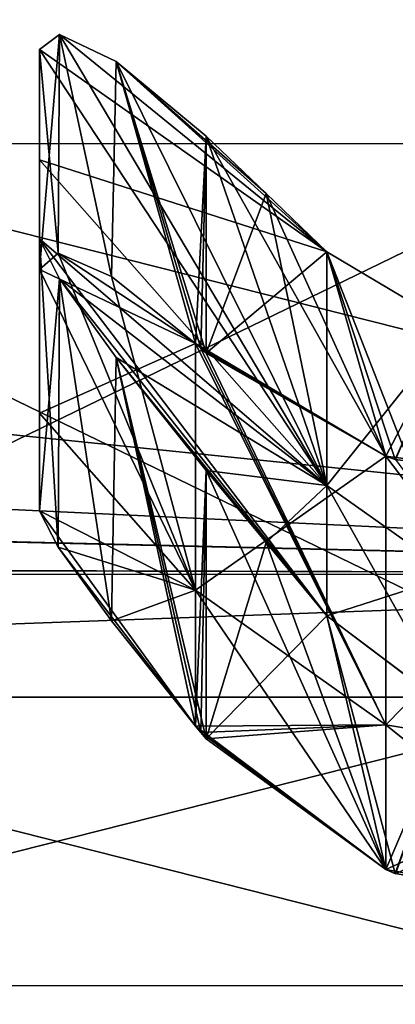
# Model space of a CAD drawing. Header units: metres. Extents: x -40 to 104, y -17 to 17.
# Tile 16 of 115: x 12.06 to 13.15, y -10.45 to -7.57. Entities that reach past the tile are written whole.
import ezdxf

# ---------------------------------------------------------------- set-up
doc = ezdxf.new("R2010")
doc.units = ezdxf.units.M
doc.layers.add('solid_122529', color=7, linetype='CONTINUOUS')

msp = doc.modelspace()

# ---------------------------------------------------------------- linework, layer by layer
at = {"layer": 'solid_122529'}
for points in [[(10.5, -5.675944, 8.833496), (13.828889, -5.676729, 8.833162), (13.828889, -7.93537, 6.876038)], [(10.5, -7.935764, 6.875546), (10.5, -5.675944, 8.833496), (13.828889, -7.93537, 6.876038)], [(10.5, -5.675944, -8.833496), (10.5, -7.935764, -6.875546), (13.828889, -5.676729, -8.833162)], [(13.828889, -5.676729, 1091.16687), (10.5, -5.675944, 1091.166504), (10.5, -7.935764, 1093.124512)], [(13.828889, -7.93537, 1106.876099), (10.5, -7.935764, 1106.875488), (10.5, -5.675944, 1108.833496)], [(13.828889, -7.93537, 1106.876099), (10.5, -5.675944, 1108.833496), (13.828889, -5.676729, 1108.83313)], [(10.5, -7.935764, -6.875546), (13.828889, -7.93537, -6.876038), (13.828889, -5.676729, -8.833162)], [(13.828889, -5.676729, 1091.16687), (10.5, -7.935764, 1093.124512), (13.828889, -7.93537, 1093.123901)], [(16, -9.192387, -9.192389), (-40.5, -9.192948, -9.191648), (-40.5, -6.499179, -11.258723)], [(16, -6.499997, -11.258332), (16, -9.192387, -9.192389), (-40.5, -6.499179, -11.258723)], [(16, -6.499997, 1111.258301), (-40.5, -6.499179, 1111.258667), (-40.5, -9.192948, 1109.19165)], [(16, -9.192387, 1109.192383), (16, -6.499997, 1111.258301), (-40.5, -9.192948, 1109.19165)], [(2.251472, -8.867946, 9.505764), (16, -9.192387, 9.192389), (16, -6.499997, 11.258332)], [(4.409133, -8.017077, 10.233596), (2.251472, -8.867946, 9.505764), (16, -6.499997, 11.258332)], [(6.192521, -6.737092, 11.118074), (4.409133, -8.017077, 10.233596), (16, -6.499997, 11.258332)], [(6.215284, -6.716105, 1088.869263), (16, -6.499997, 1088.741699), (16, -9.192387, 1090.807617)], [(4.431393, -8.004786, 1089.756836), (6.215284, -6.716105, 1088.869263), (16, -9.192387, 1090.807617)], [(12.171475, -7.617017, 1103.687988), (12.113009, -7.660475, 1103.429565), (12.167589, -8.255059, 1104.142334)], [(12.171475, -7.617017, 1103.687988), (12.951815, -8.933072, 1102.902588), (12.113009, -7.660475, 1103.429565)], [(12.171475, -7.617017, 1096.312012), (12.113009, -8.302355, 1096.104126), (12.113009, -7.660475, 1096.570435)], [(12.171475, -7.617017, 1096.312012), (12.167589, -8.255059, 1095.857666), (12.113009, -8.302355, 1096.104126)], [(12.951815, -8.251217, 1095.512085), (12.171475, -7.617017, 1096.312012), (12.113009, -7.660475, 1096.570435)], [(12.171475, -7.617017, 3.687998), (12.113009, -7.660475, 3.42956), (12.167589, -8.255059, 4.142334)], [(12.171475, -7.617017, 3.687998), (12.951815, -8.933072, 2.902531), (12.113009, -7.660475, 3.42956)], [(12.171475, -7.617017, -3.687998), (12.113009, -8.302355, -3.895913), (12.113009, -7.660475, -3.42956)], [(12.171475, -7.617017, -3.687998), (12.167589, -8.255059, -4.142334), (12.113009, -8.302355, -3.895913)], [(12.951815, -8.251217, -4.487971), (12.171475, -7.617017, -3.687998), (12.113009, -7.660475, -3.42956)], [(12.171475, -7.617017, 1103.687988), (12.167589, -8.255059, 1104.142334), (12.32296, -8.323039, 1104.414307)], [(12.171475, -7.617017, 1096.312012), (12.32296, -8.323039, 1095.585693), (12.167589, -8.255059, 1095.857666)], [(12.171475, -7.617017, 3.687998), (12.167589, -8.255059, 4.142334), (12.32296, -8.323039, 4.414359)], [(12.171475, -7.617017, -3.687998), (12.32296, -8.323039, -4.414359), (12.167589, -8.255059, -4.142334)], [(12.171475, -7.617017, 1103.687988), (12.32296, -8.323039, 1104.414307), (12.336622, -7.695836, 1103.970337)], [(12.336622, -7.695836, 1096.029663), (12.32296, -8.323039, 1095.585693), (12.171475, -7.617017, 1096.312012)], [(12.171475, -7.617017, 1103.687988), (12.336622, -7.695836, 1103.970337), (12.951815, -8.933072, 1102.902588)], [(12.951815, -8.251217, 1095.512085), (12.336622, -7.695836, 1096.029663), (12.171475, -7.617017, 1096.312012)], [(12.171475, -7.617017, 3.687998), (12.32296, -8.323039, 4.414359), (12.336622, -7.695836, 3.970279)], [(12.336622, -7.695836, -3.970279), (12.32296, -8.323039, -4.414359), (12.171475, -7.617017, -3.687998)], [(12.171475, -7.617017, 3.687998), (12.336622, -7.695836, 3.970279), (12.951815, -8.933072, 2.902531)], [(12.951815, -8.251217, -4.487971), (12.336622, -7.695836, -3.970279), (12.171475, -7.617017, -3.687998)], [(12.113009, -8.722083, 1102.834106), (12.113009, -7.660475, 1103.429565), (12.113009, -7.982305, 1102.59375)], [(12.951815, -8.933072, 1102.902588), (12.113009, -7.982305, 1102.59375), (12.113009, -7.660475, 1103.429565)], [(12.113009, -8.722083, 1102.834106), (12.113009, -8.302355, 1103.895874), (12.113009, -7.660475, 1103.429565)], [(12.167589, -8.255059, 1104.142334), (12.113009, -7.660475, 1103.429565), (12.113009, -8.302355, 1103.895874)], [(12.113009, -7.660475, 1096.570435), (12.113009, -8.302355, 1096.104126), (12.113009, -8.722, 1097.165649)], [(12.113009, -7.982238, 1097.406006), (12.113009, -7.660475, 1096.570435), (12.113009, -8.722, 1097.165649)], [(12.951815, -8.251217, 1095.512085), (12.113009, -7.660475, 1096.570435), (12.113009, -7.982238, 1097.406006)], [(12.113009, -8.722083, 2.834052), (12.113009, -7.660475, 3.42956), (12.113009, -7.982305, 2.593756)], [(12.951815, -8.933072, 2.902531), (12.113009, -7.982305, 2.593756), (12.113009, -7.660475, 3.42956)], [(12.113009, -8.722083, 2.834052), (12.113009, -8.302355, 3.895913), (12.113009, -7.660475, 3.42956)], [(12.167589, -8.255059, 4.142334), (12.113009, -7.660475, 3.42956), (12.113009, -8.302355, 3.895913)], [(12.113009, -7.660475, -3.42956), (12.113009, -8.302355, -3.895913), (12.113009, -8.722, -2.834328)], [(12.113009, -7.982238, -2.593963), (12.113009, -7.660475, -3.42956), (12.113009, -8.722, -2.834328)], [(12.951815, -8.251217, -4.487971), (12.113009, -7.660475, -3.42956), (12.113009, -7.982238, -2.593963)], [(12.336622, -7.695836, 1103.970337), (12.32296, -8.323039, 1104.414307), (12.568792, -8.518709, 1104.668701)], [(12.336622, -7.695836, 1096.029663), (12.568792, -8.518709, 1095.331299), (12.32296, -8.323039, 1095.585693)], [(12.336622, -7.695836, 3.970279), (12.32296, -8.323039, 4.414359), (12.568792, -8.518709, 4.668716)], [(12.336622, -7.695836, -3.970279), (12.568792, -8.518709, -4.668716), (12.32296, -8.323039, -4.414359)], [(12.336622, -7.695836, 1103.970337), (12.568792, -8.518709, 1104.668701), (12.584155, -8.532859, 1104.68042)], [(12.59992, -7.913297, 1095.768921), (12.568792, -8.518709, 1095.331299), (12.336622, -7.695836, 1096.029663)], [(12.336622, -7.695836, 1103.970337), (12.584155, -8.532859, 1104.68042), (12.59992, -8.547141, 1104.691528)], [(12.336622, -7.695836, 1103.970337), (12.59992, -8.547141, 1104.691528), (12.59992, -7.913297, 1104.231079)], [(12.336622, -7.695836, 1103.970337), (12.59992, -7.913297, 1104.231079), (12.951815, -8.933072, 1102.902588)], [(12.336622, -7.695836, 1096.029663), (12.951815, -8.251217, 1095.512085), (12.774848, -8.081326, 1095.641235)], [(12.774848, -8.081326, 1095.641235), (12.59992, -7.913297, 1095.768921), (12.336622, -7.695836, 1096.029663)], [(12.336622, -7.695836, 3.970279), (12.568792, -8.518709, 4.668716), (12.584155, -8.532859, 4.680388)], [(12.59992, -7.913297, -4.231068), (12.568792, -8.518709, -4.668716), (12.336622, -7.695836, -3.970279)], [(12.336622, -7.695836, 3.970279), (12.584155, -8.532859, 4.680388), (12.59992, -8.547141, 4.691583)], [(12.336622, -7.695836, 3.970279), (12.59992, -8.547141, 4.691583), (12.59992, -7.913297, 4.231068)], [(12.336622, -7.695836, 3.970279), (12.59992, -7.913297, 4.231068), (12.951815, -8.933072, 2.902531)], [(12.336622, -7.695836, -3.970279), (12.951815, -8.251217, -4.487971), (12.774848, -8.081326, -4.35881)], [(12.774848, -8.081326, -4.35881), (12.59992, -7.913297, -4.231068), (12.336622, -7.695836, -3.970279)], [(12.59992, -7.913297, 1095.768921), (12.584159, -8.532862, 1095.31958), (12.568792, -8.518709, 1095.331299)], [(12.59992, -7.913297, -4.231068), (12.584159, -8.532862, -4.680391), (12.568792, -8.518709, -4.668716)], [(12.59992, -7.913297, 1095.768921), (12.59992, -8.547141, 1095.308472), (12.584159, -8.532862, 1095.31958)], [(12.59992, -7.913297, -4.231068), (12.59992, -8.547141, -4.691583), (12.584159, -8.532862, -4.680391)], [(12.59992, -7.913297, 1104.231079), (12.59992, -8.547141, 1104.691528), (13.123723, -8.847932, 1104.927124)], [(12.59992, -7.913297, 1104.231079), (13.123723, -8.847932, 1104.927124), (12.774865, -8.081343, 1104.358765)], [(12.774848, -8.081326, 1095.641235), (12.59992, -8.547141, 1095.308472), (12.59992, -7.913297, 1095.768921)], [(12.59992, -7.913297, 1104.231079), (12.774865, -8.081343, 1104.358765), (12.951815, -8.933072, 1102.902588)], [(12.59992, -7.913297, 4.231068), (12.59992, -8.547141, 4.691583), (13.123723, -8.847932, 4.927074)], [(12.59992, -7.913297, 4.231068), (13.123723, -8.847932, 4.927074), (12.774865, -8.081343, 4.358823)], [(12.774848, -8.081326, -4.35881), (12.59992, -8.547141, -4.691583), (12.59992, -7.913297, -4.231068)], [(12.59992, -7.913297, 4.231068), (12.774865, -8.081343, 4.358823), (12.951815, -8.933072, 2.902531)], [(10.5, -7.935764, 6.875546), (13.828889, -7.93537, 6.876038), (13.828889, -9.551136, 4.361857)], [(10.5, -9.55102, -4.361573), (13.828889, -9.551136, -4.361857), (13.828889, -7.93537, -6.876038)], [(10.5, -7.935764, -6.875546), (10.5, -9.55102, -4.361573), (13.828889, -7.93537, -6.876038)], [(13.828889, -7.93537, 1093.123901), (10.5, -7.935764, 1093.124512), (10.5, -9.55102, 1095.638428)], [(13.828889, -7.93537, 1093.123901), (10.5, -9.55102, 1095.638428), (13.828889, -9.551136, 1095.638184)], [(13.828889, -9.551136, 1104.361816), (10.5, -7.935764, 1106.875488), (13.828889, -7.93537, 1106.876099)], [(10.5, -9.55102, 4.361573), (10.5, -7.935764, 6.875546), (13.828889, -9.551136, 4.361857)], [(13.828889, -9.551136, 1104.361816), (10.5, -9.55102, 1104.361572), (10.5, -7.935764, 1106.875488)], [(12.113009, -7.982238, 1097.406006), (12.113009, -8.722, 1097.165649), (12.113009, -9.006707, 1098.271851)], [(12.113009, -8.2133, 1098.271851), (12.113009, -7.982238, 1097.406006), (12.113009, -9.006707, 1098.271851)], [(12.951815, -8.933072, 1097.097412), (12.113009, -7.982238, 1097.406006), (12.113009, -8.2133, 1098.271851)], [(12.951815, -8.933072, 1097.097412), (12.951815, -8.251217, 1095.512085), (12.113009, -7.982238, 1097.406006)], [(12.113009, -7.982238, -2.593963), (12.113009, -8.722, -2.834328), (12.113009, -9.006707, -1.728142)], [(12.113009, -8.2133, -1.728142), (12.113009, -7.982238, -2.593963), (12.113009, -9.006707, -1.728142)], [(12.951815, -8.933072, -2.902531), (12.113009, -7.982238, -2.593963), (12.113009, -8.2133, -1.728142)], [(12.951815, -8.933072, -2.902531), (12.951815, -8.251217, -4.487971), (12.113009, -7.982238, -2.593963)], [(12.113009, -8.722083, 1102.834106), (12.113009, -7.982305, 1102.59375), (12.113009, -8.2133, 1101.728149)], [(12.951815, -8.933072, 1102.902588), (12.113009, -8.2133, 1101.728149), (12.113009, -7.982305, 1102.59375)], [(12.113009, -8.722083, 2.834052), (12.113009, -7.982305, 2.593756), (12.113009, -8.2133, 1.728142)], [(12.951815, -8.933072, 2.902531), (12.113009, -8.2133, 1.728142), (12.113009, -7.982305, 2.593756)], [(2.264904, -8.864511, 1090.491089), (4.431393, -8.004786, 1089.756836), (16, -9.192387, 1090.807617)], [(12.951815, -8.251217, 1095.512085), (12.59992, -8.547141, 1095.308472), (12.774848, -8.081326, 1095.641235)], [(12.951815, -8.251217, -4.487971), (12.59992, -8.547141, -4.691583), (12.774848, -8.081326, -4.35881)], [(12.774865, -8.081343, 1104.358765), (13.123723, -8.847932, 1104.927124), (12.951815, -8.251217, 1104.487915)], [(12.774865, -8.081343, 1104.358765), (12.951815, -8.251217, 1104.487915), (12.951815, -8.933072, 1102.902588)], [(12.774865, -8.081343, 4.358823), (13.123723, -8.847932, 4.927074), (12.951815, -8.251217, 4.487971)], [(12.774865, -8.081343, 4.358823), (12.951815, -8.251217, 4.487971), (12.951815, -8.933072, 2.902531)], [(12.113009, -9.006707, 1101.728149), (12.113009, -8.722083, 1102.834106), (12.113009, -8.2133, 1101.728149)], [(12.171475, -8.330048, 1101.49353), (12.113009, -9.006707, 1101.728149), (12.113009, -8.2133, 1101.728149)], [(12.951815, -8.933072, 1102.902588), (12.951815, -9.313337, 1101.219116), (12.113009, -8.2133, 1101.728149)], [(12.171475, -8.330048, 1101.49353), (12.113009, -8.2133, 1101.728149), (12.951815, -9.313337, 1101.219116)], [(12.167589, -9.113287, 1098.499023), (12.113009, -8.2133, 1098.271851), (12.113009, -9.006707, 1098.271851)], [(12.171475, -8.330048, 1098.50647), (12.113009, -8.2133, 1098.271851), (12.167589, -9.113287, 1098.499023)], [(12.171475, -8.330048, 1098.50647), (12.951815, -8.933072, 1097.097412), (12.113009, -8.2133, 1098.271851)], [(12.113009, -9.006707, 1.728142), (12.113009, -8.722083, 2.834052), (12.113009, -8.2133, 1.728142)], [(12.171475, -8.330048, 1.493518), (12.113009, -9.006707, 1.728142), (12.113009, -8.2133, 1.728142)], [(12.951815, -8.933072, 2.902531), (12.951815, -9.313337, 1.219098), (12.113009, -8.2133, 1.728142)], [(12.171475, -8.330048, 1.493518), (12.113009, -8.2133, 1.728142), (12.951815, -9.313337, 1.219098)], [(12.167589, -9.113287, -1.500983), (12.113009, -8.2133, -1.728142), (12.113009, -9.006707, -1.728142)], [(12.171475, -8.330048, -1.493518), (12.113009, -8.2133, -1.728142), (12.167589, -9.113287, -1.500983)], [(12.171475, -8.330048, -1.493518), (12.951815, -8.933072, -2.902531), (12.113009, -8.2133, -1.728142)], [(12.568792, -8.518709, 1104.668701), (12.167589, -8.255059, 1104.142334), (12.113009, -8.302355, 1103.895874)], [(12.167589, -8.255059, 1095.857666), (12.568792, -9.238735, 1096.998169), (12.113009, -8.302355, 1096.104126)], [(12.568792, -8.518709, 4.668716), (12.167589, -8.255059, 4.142334), (12.113009, -8.302355, 3.895913)], [(12.167589, -8.255059, -4.142334), (12.568792, -9.238735, -3.001847), (12.113009, -8.302355, -3.895913)], [(12.568792, -8.518709, 1104.668701), (12.32296, -8.323039, 1104.414307), (12.167589, -8.255059, 1104.142334)], [(12.167589, -8.255059, 1095.857666), (12.32296, -8.323039, 1095.585693), (12.568792, -9.238735, 1096.998169)], [(12.568792, -8.518709, 4.668716), (12.32296, -8.323039, 4.414359), (12.167589, -8.255059, 4.142334)], [(12.167589, -8.255059, -4.142334), (12.32296, -8.323039, -4.414359), (12.568792, -9.238735, -3.001847)], [(12.951815, -8.251217, 1095.512085), (13.12372, -8.847929, 1095.072876), (12.59992, -8.547141, 1095.308472)], [(12.951815, -8.251217, -4.487971), (13.12372, -8.847929, -4.927073), (12.59992, -8.547141, -4.691583)], [(12.951815, -8.251217, 1104.487915), (13.123723, -8.847932, 1104.927124), (13.151624, -8.857116, 1104.934692)], [(13.321847, -8.471195, 1104.65979), (12.951815, -8.251217, 1104.487915), (13.151624, -8.857116, 1104.934692)], [(13.321846, -8.471196, 1095.34021), (13.12372, -8.847929, 1095.072876), (12.951815, -8.251217, 1095.512085)], [(13.321779, -9.195018, 1102.987671), (12.951815, -8.933072, 1102.902588), (12.951815, -8.251217, 1104.487915)], [(13.321847, -8.471195, 1104.65979), (13.321779, -9.195018, 1102.987671), (12.951815, -8.251217, 1104.487915)], [(13.321846, -8.471196, 1095.34021), (12.951815, -8.251217, 1095.512085), (12.951815, -8.933072, 1097.097412)], [(12.951815, -8.251217, 4.487971), (13.123723, -8.847932, 4.927074), (13.151624, -8.857116, 4.93465)], [(13.321847, -8.471195, 4.659772), (12.951815, -8.251217, 4.487971), (13.151624, -8.857116, 4.93465)], [(13.321846, -8.471196, -4.659773), (13.12372, -8.847929, -4.927073), (12.951815, -8.251217, -4.487971)], [(13.321779, -9.195018, 2.987649), (12.951815, -8.933072, 2.902531), (12.951815, -8.251217, 4.487971)], [(13.321847, -8.471195, 4.659772), (13.321779, -9.195018, 2.987649), (12.951815, -8.251217, 4.487971)], [(13.321846, -8.471196, -4.659773), (12.951815, -8.251217, -4.487971), (12.951815, -8.933072, -2.902531)], [(12.568792, -8.518709, 1104.668701), (12.113009, -8.302355, 1103.895874), (12.113009, -8.722083, 1102.834106)], [(12.568792, -9.238735, 1096.998169), (12.113009, -8.722, 1097.165649), (12.113009, -8.302355, 1096.104126)], [(12.568792, -8.518709, 4.668716), (12.113009, -8.302355, 3.895913), (12.113009, -8.722083, 2.834052)], [(12.568792, -9.238735, -3.001847), (12.113009, -8.722, -2.834328), (12.113009, -8.302355, -3.895913)], [(12.171475, -8.330048, 1101.49353), (12.167589, -9.113287, 1101.500977), (12.113009, -9.006707, 1101.728149)], [(12.171475, -8.330048, 1.493518), (12.167589, -9.113287, 1.500983), (12.113009, -9.006707, 1.728142)], [(12.171475, -8.330048, 1101.49353), (12.32296, -9.328175, 1101.320923), (12.167589, -9.113287, 1101.500977)], [(12.171475, -8.330048, 1098.50647), (12.167589, -9.113287, 1098.499023), (12.32296, -9.328175, 1098.679077)], [(12.171475, -8.330048, 1.493518), (12.32296, -9.328175, 1.320868), (12.167589, -9.113287, 1.500983)], [(12.171475, -8.330048, -1.493518), (12.167589, -9.113287, -1.500983), (12.32296, -9.328175, -1.320868)], [(12.336622, -8.559733, 1101.311523), (12.32296, -9.328175, 1101.320923), (12.171475, -8.330048, 1101.49353)], [(12.171475, -8.330048, 1098.50647), (12.32296, -9.328175, 1098.679077), (12.336622, -8.559733, 1098.688477)], [(12.336622, -8.559733, 1101.311523), (12.171475, -8.330048, 1101.49353), (12.951815, -9.313337, 1101.219116)], [(12.171475, -8.330048, 1098.50647), (12.336622, -8.559733, 1098.688477), (12.951815, -8.933072, 1097.097412)], [(12.336622, -8.559733, 1.311476), (12.32296, -9.328175, 1.320868), (12.171475, -8.330048, 1.493518)], [(12.171475, -8.330048, -1.493518), (12.32296, -9.328175, -1.320868), (12.336622, -8.559733, -1.311476)], [(12.336622, -8.559733, 1.311476), (12.171475, -8.330048, 1.493518), (12.951815, -9.313337, 1.219098)], [(12.171475, -8.330048, -1.493518), (12.336622, -8.559733, -1.311476), (12.951815, -8.933072, -2.902531)], [(12.32296, -8.323039, 1095.585693), (12.568792, -8.518709, 1095.331299), (12.568792, -9.238735, 1096.998169)], [(12.32296, -8.323039, -4.414359), (12.568792, -8.518709, -4.668716), (12.568792, -9.238735, -3.001847)], [(13.321779, -9.195022, 1097.012329), (13.321846, -8.471196, 1095.34021), (12.951815, -8.933072, 1097.097412)], [(13.321779, -9.195022, -2.987638), (13.321846, -8.471196, -4.659773), (12.951815, -8.933072, -2.902531)], [(13.321846, -8.471196, 1095.34021), (13.152021, -8.857242, 1095.065186), (13.12372, -8.847929, 1095.072876)], [(13.321846, -8.471196, -4.659773), (13.152021, -8.857242, -4.934754), (13.12372, -8.847929, -4.927073)], [(13.321847, -8.471195, 1104.65979), (13.151624, -8.857116, 1104.934692), (13.805645, -8.937024, 1105.013916)], [(13.321847, -8.471195, 4.659772), (13.151624, -8.857116, 4.93465), (13.805645, -8.937024, 5.013876)], [(12.568792, -9.238735, 1103.001831), (12.568792, -8.518709, 1104.668701), (12.113009, -8.722083, 1102.834106)], [(12.568792, -9.238735, 3.001847), (12.568792, -8.518709, 4.668716), (12.113009, -8.722083, 2.834052)], [(13.123723, -8.847932, 1104.927124), (12.568792, -8.518709, 1104.668701), (12.568792, -9.238735, 1103.001831)], [(13.123723, -8.847932, 1104.927124), (12.584155, -8.532859, 1104.68042), (12.568792, -8.518709, 1104.668701)], [(13.123739, -9.63166, 1096.870483), (12.568792, -9.238735, 1096.998169), (12.568792, -8.518709, 1095.331299)], [(12.584159, -8.532862, 1095.31958), (13.123739, -9.63166, 1096.870483), (12.568792, -8.518709, 1095.331299)], [(13.123723, -8.847932, 4.927074), (12.568792, -8.518709, 4.668716), (12.568792, -9.238735, 3.001847)], [(13.123723, -8.847932, 4.927074), (12.584155, -8.532859, 4.680388), (12.568792, -8.518709, 4.668716)], [(13.123739, -9.63166, -3.129511), (12.568792, -9.238735, -3.001847), (12.568792, -8.518709, -4.668716)], [(12.584159, -8.532862, -4.680391), (13.123739, -9.63166, -3.129511), (12.568792, -8.518709, -4.668716)], [(13.123723, -8.847932, 1104.927124), (12.59992, -8.547141, 1104.691528), (12.584155, -8.532859, 1104.68042)], [(13.123723, -8.847932, 4.927074), (12.59992, -8.547141, 4.691583), (12.584155, -8.532859, 4.680388)], [(12.584159, -8.532862, 1095.31958), (12.59992, -8.547141, 1095.308472), (13.123739, -9.63166, 1096.870483)], [(12.584159, -8.532862, -4.680391), (12.59992, -8.547141, -4.691583), (13.123739, -9.63166, -3.129511)], [(12.336622, -8.559733, 1101.311523), (12.568792, -9.635983, 1101.230103), (12.32296, -9.328175, 1101.320923)], [(12.336622, -8.559733, 1098.688477), (12.32296, -9.328175, 1098.679077), (12.568792, -9.635983, 1098.769897)], [(12.336622, -8.559733, 1.311476), (12.568792, -9.635983, 1.230101), (12.32296, -9.328175, 1.320868)], [(12.336622, -8.559733, -1.311476), (12.32296, -9.328175, -1.320868), (12.568792, -9.635983, -1.230101)], [(12.336622, -8.559733, 1101.311523), (12.59992, -8.888951, 1101.228271), (12.568792, -9.635983, 1101.230103)], [(12.336622, -8.559733, 1098.688477), (12.568792, -9.635983, 1098.769897), (12.584155, -9.654291, 1098.770996)], [(12.336622, -8.559733, 1098.688477), (12.584155, -9.654291, 1098.770996), (12.59992, -9.672426, 1098.771729)], [(12.336622, -8.559733, 1098.688477), (12.59992, -9.672426, 1098.771729), (12.59992, -8.888951, 1098.771729)], [(12.774848, -9.099975, 1101.223755), (12.59992, -8.888951, 1101.228271), (12.336622, -8.559733, 1101.311523)], [(12.336622, -8.559733, 1101.311523), (12.951815, -9.313337, 1101.219116), (12.774848, -9.099975, 1101.223755)], [(12.336622, -8.559733, 1098.688477), (12.59992, -8.888951, 1098.771729), (12.951815, -8.933072, 1097.097412)], [(12.336622, -8.559733, 1.311476), (12.59992, -8.888951, 1.228313), (12.568792, -9.635983, 1.230101)], [(12.336622, -8.559733, -1.311476), (12.568792, -9.635983, -1.230101), (12.584155, -9.654291, -1.228975)], [(12.336622, -8.559733, -1.311476), (12.584155, -9.654291, -1.228975), (12.59992, -9.672426, -1.228313)], [(12.336622, -8.559733, -1.311476), (12.59992, -9.672426, -1.228313), (12.59992, -8.888951, -1.228313)], [(12.774848, -9.099975, 1.223732), (12.59992, -8.888951, 1.228313), (12.336622, -8.559733, 1.311476)], [(12.336622, -8.559733, 1.311476), (12.951815, -9.313337, 1.219098), (12.774848, -9.099975, 1.223732)], [(12.336622, -8.559733, -1.311476), (12.59992, -8.888951, -1.228313), (12.951815, -8.933072, -2.902531)], [(12.59992, -8.547141, 1095.308472), (13.12372, -8.847929, 1095.072876), (13.123739, -9.63166, 1096.870483)], [(12.59992, -8.547141, -4.691583), (13.12372, -8.847929, -4.927073), (13.123739, -9.63166, -3.129511)], [(12.568792, -9.238735, 1096.998169), (12.113009, -9.006707, 1098.271851), (12.113009, -8.722, 1097.165649)], [(12.568792, -9.238735, -3.001847), (12.113009, -9.006707, -1.728142), (12.113009, -8.722, -2.834328)], [(12.568792, -9.238735, 1103.001831), (12.113009, -8.722083, 1102.834106), (12.113009, -9.006707, 1101.728149)], [(12.568792, -9.238735, 3.001847), (12.113009, -8.722083, 2.834052), (12.113009, -9.006707, 1.728142)], [(13.123739, -9.631656, 1103.129517), (13.123723, -8.847932, 1104.927124), (12.568792, -9.238735, 1103.001831)], [(13.123739, -9.631656, 3.12952), (13.123723, -8.847932, 4.927074), (12.568792, -9.238735, 3.001847)], [(13.805773, -9.745878, 1096.833374), (13.123739, -9.63166, 1096.870483), (13.12372, -8.847929, 1095.072876)], [(13.152021, -8.857242, 1095.065186), (13.805773, -9.745878, 1096.833374), (13.12372, -8.847929, 1095.072876)], [(13.805773, -9.745878, -3.166623), (13.123739, -9.63166, -3.129511), (13.12372, -8.847929, -4.927073)], [(13.152021, -8.857242, -4.934754), (13.805773, -9.745878, -3.166623), (13.12372, -8.847929, -4.927073)], [(13.805645, -8.937024, 1105.013916), (13.123723, -8.847932, 1104.927124), (13.123739, -9.631656, 1103.129517)], [(13.151624, -8.857116, 1104.934692), (13.123723, -8.847932, 1104.927124), (13.805645, -8.937024, 1105.013916)], [(13.805645, -8.937024, 5.013876), (13.123723, -8.847932, 4.927074), (13.123739, -9.631656, 3.12952)], [(13.151624, -8.857116, 4.93465), (13.123723, -8.847932, 4.927074), (13.805645, -8.937024, 5.013876)], [(2.264904, -8.864511, 1090.491089), (16, -9.192387, 1090.807617), (0, -9.15, 1090.765381)], [(2.251472, -8.867946, 9.505764), (0, -9.15, 9.234582), (16, -9.192387, 9.192389)], [(12.59992, -8.888951, 1101.228271), (12.584159, -9.654295, 1101.229004), (12.568792, -9.635983, 1101.230103)], [(12.59992, -8.888951, 1.228313), (12.584159, -9.654295, 1.228975), (12.568792, -9.635983, 1.230101)], [(12.59992, -8.888951, 1101.228271), (12.59992, -9.672426, 1101.228271), (12.584159, -9.654295, 1101.229004)], [(12.59992, -8.888951, 1.228313), (12.59992, -9.672426, 1.228313), (12.584159, -9.654295, 1.228975)], [(12.774848, -9.099975, 1101.223755), (12.59992, -9.672426, 1101.228271), (12.59992, -8.888951, 1101.228271)], [(12.59992, -8.888951, 1098.771729), (12.59992, -9.672426, 1098.771729), (13.123723, -10.054189, 1098.7854)], [(12.59992, -8.888951, 1098.771729), (13.123723, -10.054189, 1098.7854), (12.774865, -9.099996, 1098.776245)], [(12.59992, -8.888951, 1098.771729), (12.774865, -9.099996, 1098.776245), (12.951815, -8.933072, 1097.097412)], [(12.774848, -9.099975, 1.223732), (12.59992, -9.672426, 1.228313), (12.59992, -8.888951, 1.228313)], [(12.59992, -8.888951, -1.228313), (12.59992, -9.672426, -1.228313), (13.123723, -10.054189, -1.214597)], [(12.59992, -8.888951, -1.228313), (13.123723, -10.054189, -1.214597), (12.774865, -9.099996, -1.223732)], [(12.59992, -8.888951, -1.228313), (12.774865, -9.099996, -1.223732), (12.951815, -8.933072, -2.902531)], [(12.774865, -9.099996, 1098.776245), (12.951815, -9.313337, 1098.780884), (12.951815, -8.933072, 1097.097412)], [(12.774865, -9.099996, -1.223732), (12.951815, -9.313337, -1.219098), (12.951815, -8.933072, -2.902531)], [(13.321846, -9.592287, 1101.209351), (12.951815, -9.313337, 1101.219116), (12.951815, -8.933072, 1102.902588)], [(13.321779, -9.195018, 1102.987671), (13.321846, -9.592287, 1101.209351), (12.951815, -8.933072, 1102.902588)], [(13.321779, -9.195022, 1097.012329), (12.951815, -8.933072, 1097.097412), (12.951815, -9.313337, 1098.780884)], [(13.321846, -9.592287, 1.209409), (12.951815, -9.313337, 1.219098), (12.951815, -8.933072, 2.902531)], [(13.321779, -9.195018, 2.987649), (13.321846, -9.592287, 1.209409), (12.951815, -8.933072, 2.902531)], [(13.321779, -9.195022, -2.987638), (12.951815, -8.933072, -2.902531), (12.951815, -9.313337, -1.219098)], [(13.805645, -8.937024, 1105.013916), (13.123739, -9.631656, 1103.129517), (13.805773, -9.745875, 1103.166626)], [(13.805645, -8.937024, 5.013876), (13.123739, -9.631656, 3.12952), (13.805773, -9.745875, 3.166632)], [(12.167589, -9.113287, 1101.500977), (12.568792, -9.238735, 1103.001831), (12.113009, -9.006707, 1101.728149)], [(12.568792, -9.238735, 1096.998169), (12.568792, -9.635983, 1098.769897), (12.113009, -9.006707, 1098.271851)], [(12.167589, -9.113287, 1098.499023), (12.113009, -9.006707, 1098.271851), (12.568792, -9.635983, 1098.769897)], [(12.167589, -9.113287, 1.500983), (12.568792, -9.238735, 3.001847), (12.113009, -9.006707, 1.728142)], [(12.568792, -9.238735, -3.001847), (12.568792, -9.635983, -1.230101), (12.113009, -9.006707, -1.728142)], [(12.167589, -9.113287, -1.500983), (12.113009, -9.006707, -1.728142), (12.568792, -9.635983, -1.230101)], [(12.951815, -9.313337, 1101.219116), (12.59992, -9.672426, 1101.228271), (12.774848, -9.099975, 1101.223755)], [(12.951815, -9.313337, 1.219098), (12.59992, -9.672426, 1.228313), (12.774848, -9.099975, 1.223732)], [(12.774865, -9.099996, 1098.776245), (13.123723, -10.054189, 1098.7854), (12.951815, -9.313337, 1098.780884)], [(12.774865, -9.099996, -1.223732), (13.123723, -10.054189, -1.214597), (12.951815, -9.313337, -1.219098)], [(12.167589, -9.113287, 1101.500977), (12.32296, -9.328175, 1101.320923), (12.568792, -9.238735, 1103.001831)], [(12.32296, -9.328175, 1098.679077), (12.167589, -9.113287, 1098.499023), (12.568792, -9.635983, 1098.769897)], [(12.167589, -9.113287, 1.500983), (12.32296, -9.328175, 1.320868), (12.568792, -9.238735, 3.001847)], [(12.32296, -9.328175, -1.320868), (12.167589, -9.113287, -1.500983), (12.568792, -9.635983, -1.230101)], [(0, -9.15, 9.234582), (-40.5, -9.192948, 9.191648), (16, -9.192387, 9.192389)], [(16, -9.192387, 1090.807617), (-40.5, -9.192948, 1090.80835), (0, -9.15, 1090.765381)], [(16, -9.192387, 9.192389), (-40.5, -9.192948, 9.191648), (-40.5, -11.257812, 6.50054)], [(16, -11.258329, 6.500001), (16, -9.192387, 9.192389), (-40.5, -11.257812, 6.50054)], [(16, -9.192387, -9.192389), (16, -11.258329, -6.500001), (-40.5, -9.192948, -9.191648)], [(16, -9.192387, 1109.192383), (-40.5, -9.192948, 1109.19165), (-40.5, -11.257812, 1106.500488)], [(16, -11.258329, 1106.5), (16, -9.192387, 1109.192383), (-40.5, -11.257812, 1106.500488)], [(16, -9.192387, 1090.807617), (16, -11.258329, 1093.5), (-40.5, -9.192948, 1090.80835)], [(16, -11.258329, -6.500001), (-40.5, -11.257812, -6.50054), (-40.5, -9.192948, -9.191648)], [(16, -11.258329, 1093.5), (-40.5, -11.257812, 1093.499512), (-40.5, -9.192948, 1090.80835)], [(13.321779, -9.195022, 1097.012329), (12.951815, -9.313337, 1098.780884), (13.321847, -9.592286, 1098.790649)], [(13.321779, -9.195022, -2.987638), (12.951815, -9.313337, -1.219098), (13.321847, -9.592286, -1.209409)], [(12.32296, -9.328175, 1101.320923), (12.568792, -9.635983, 1101.230103), (12.568792, -9.238735, 1103.001831)], [(12.32296, -9.328175, 1.320868), (12.568792, -9.635983, 1.230101), (12.568792, -9.238735, 3.001847)], [(13.123739, -9.631656, 1103.129517), (12.568792, -9.238735, 1103.001831), (12.568792, -9.635983, 1101.230103)], [(13.123723, -10.054189, 1098.7854), (12.568792, -9.635983, 1098.769897), (12.568792, -9.238735, 1096.998169)], [(13.123739, -9.63166, 1096.870483), (13.123723, -10.054189, 1098.7854), (12.568792, -9.238735, 1096.998169)], [(13.123739, -9.631656, 3.12952), (12.568792, -9.238735, 3.001847), (12.568792, -9.635983, 1.230101)], [(13.123723, -10.054189, -1.214597), (12.568792, -9.635983, -1.230101), (12.568792, -9.238735, -3.001847)], [(13.123739, -9.63166, -3.129511), (13.123723, -10.054189, -1.214597), (12.568792, -9.238735, -3.001847)], [(12.951815, -9.313337, 1101.219116), (13.12372, -10.054186, 1101.2146), (12.59992, -9.672426, 1101.228271)], [(12.951815, -9.313337, 1.219098), (13.12372, -10.054186, 1.214597), (12.59992, -9.672426, 1.228313)], [(13.321846, -9.592287, 1101.209351), (13.12372, -10.054186, 1101.2146), (12.951815, -9.313337, 1101.219116)], [(12.951815, -9.313337, 1098.780884), (13.123723, -10.054189, 1098.7854), (13.151624, -10.066072, 1098.786133)], [(13.321847, -9.592286, 1098.790649), (12.951815, -9.313337, 1098.780884), (13.151624, -10.066072, 1098.786133)], [(13.321846, -9.592287, 1.209409), (13.12372, -10.054186, 1.214597), (12.951815, -9.313337, 1.219098)], [(12.951815, -9.313337, -1.219098), (13.123723, -10.054189, -1.214597), (13.151624, -10.066072, -1.213866)], [(13.321847, -9.592286, -1.209409), (12.951815, -9.313337, -1.219098), (13.151624, -10.066072, -1.213866)], [(10.5, -9.55102, 4.361573), (13.828889, -9.551136, 4.361857), (13.828889, -10.393126, 1.494306)], [(10.5, -10.39292, 1.495167), (10.5, -9.55102, 4.361573), (13.828889, -10.393126, 1.494306)], [(10.5, -9.55102, -4.361573), (10.5, -10.39292, -1.495167), (13.828889, -9.551136, -4.361857)], [(13.828889, -9.551136, 1095.638184), (10.5, -9.55102, 1095.638428), (10.5, -10.39292, 1098.504883)], [(13.828889, -10.393126, 1101.494263), (10.5, -10.39292, 1101.495117), (10.5, -9.55102, 1104.361572)], [(13.828889, -10.393126, 1101.494263), (10.5, -9.55102, 1104.361572), (13.828889, -9.551136, 1104.361816)], [(10.5, -10.39292, -1.495167), (13.828889, -10.393126, -1.494306), (13.828889, -9.551136, -4.361857)], [(13.828889, -9.551136, 1095.638184), (10.5, -10.39292, 1098.504883), (13.828889, -10.393126, 1098.505737)], [(13.321846, -9.592287, 1101.209351), (13.152021, -10.066235, 1101.213867), (13.12372, -10.054186, 1101.2146)], [(13.321846, -9.592287, 1.209409), (13.152021, -10.066235, 1.213856), (13.12372, -10.054186, 1.214597)], [(13.321847, -9.592286, 1098.790649), (13.151624, -10.066072, 1098.786133), (13.805645, -10.177287, 1098.803223)], [(13.321847, -9.592286, -1.209409), (13.151624, -10.066072, -1.213866), (13.805645, -10.177287, -1.19674)], [(12.584159, -9.654295, 1101.229004), (13.123739, -9.631656, 1103.129517), (12.568792, -9.635983, 1101.230103)], [(12.584159, -9.654295, 1.228975), (13.123739, -9.631656, 3.12952), (12.568792, -9.635983, 1.230101)], [(12.584155, -9.654291, 1098.770996), (12.568792, -9.635983, 1098.769897), (13.123723, -10.054189, 1098.7854)], [(12.584155, -9.654291, -1.228975), (12.568792, -9.635983, -1.230101), (13.123723, -10.054189, -1.214597)], [(12.584155, -9.654291, 1098.770996), (13.123723, -10.054189, 1098.7854), (12.59992, -9.672426, 1098.771729)], [(12.584155, -9.654291, -1.228975), (13.123723, -10.054189, -1.214597), (12.59992, -9.672426, -1.228313)], [(12.584159, -9.654295, 1101.229004), (12.59992, -9.672426, 1101.228271), (13.123739, -9.631656, 1103.129517)], [(12.584159, -9.654295, 1.228975), (12.59992, -9.672426, 1.228313), (13.123739, -9.631656, 3.12952)], [(12.59992, -9.672426, 1101.228271), (13.12372, -10.054186, 1101.2146), (13.123739, -9.631656, 1103.129517)], [(12.59992, -9.672426, 1.228313), (13.12372, -10.054186, 1.214597), (13.123739, -9.631656, 3.12952)], [(13.805773, -9.745875, 1103.166626), (13.123739, -9.631656, 1103.129517), (13.12372, -10.054186, 1101.2146)], [(13.805773, -9.745875, 3.166632), (13.123739, -9.631656, 3.12952), (13.12372, -10.054186, 1.214597)], [(13.805645, -10.177287, 1098.803223), (13.123723, -10.054189, 1098.7854), (13.123739, -9.63166, 1096.870483)], [(13.805645, -10.177287, -1.19674), (13.123723, -10.054189, -1.214597), (13.123739, -9.63166, -3.129511)], [(13.805645, -10.177287, 1098.803223), (13.123739, -9.63166, 1096.870483), (13.805773, -9.745878, 1096.833374)], [(13.805645, -10.177287, -1.19674), (13.123739, -9.63166, -3.129511), (13.805773, -9.745878, -3.166623)], [(13.152021, -10.066235, 1101.213867), (13.805773, -9.745875, 1103.166626), (13.12372, -10.054186, 1101.2146)], [(13.152021, -10.066235, 1.213856), (13.805773, -9.745875, 3.166632), (13.12372, -10.054186, 1.214597)], [(13.151624, -10.066072, 1098.786133), (13.123723, -10.054189, 1098.7854), (13.805645, -10.177287, 1098.803223)], [(13.151624, -10.066072, -1.213866), (13.123723, -10.054189, -1.214597), (13.805645, -10.177287, -1.19674)], [(10.5, -10.39292, 1.495167), (13.828889, -10.393126, 1.494306), (13.828889, -10.393126, -1.494306)], [(10.5, -10.39292, -1.495167), (10.5, -10.39292, 1.495167), (13.828889, -10.393126, -1.494306)], [(13.828889, -10.393126, 1098.505737), (10.5, -10.39292, 1098.504883), (10.5, -10.39292, 1101.495117)], [(13.828889, -10.393126, 1098.505737), (10.5, -10.39292, 1101.495117), (13.828889, -10.393126, 1101.494263)]]:
    msp.add_3dface(points, dxfattribs=at)

doc.saveas('drawing.dxf')
